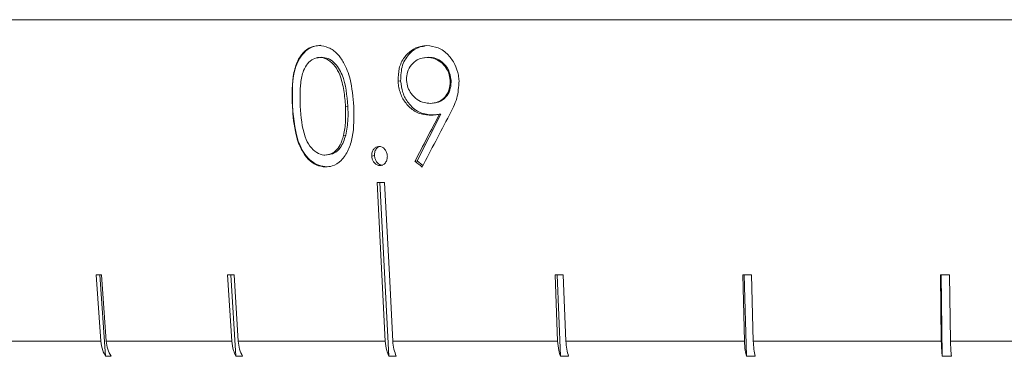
# Model space of a CAD drawing. Header units: inches. Extents: x -3.6 to 22.2, y -7.8 to 16.7.
# Tile 47 of 127: x 4.272 to 5.334, y 0.879 to 1.242. Entities that reach past the tile are written whole.
import ezdxf

# ---------------------------------------------------------------- set-up
doc = ezdxf.new("R2010")
doc.units = ezdxf.units.IN
doc.header["$MEASUREMENT"] = 0

msp = doc.modelspace()

# ---------------------------------------------------------------- linework, layer by layer
at = {"color": 7, "linetype": 'Continuous', "lineweight": 15}
for p, q in [((6.9572, 1.2416), (4.0212, 1.2416)), ((4.5952, 1.2009), (4.5936, 1.2007)), ((4.598, 1.2012), (4.5962, 1.2009)), ((4.7102, 1.2009), (4.7081, 1.2006)), ((4.7136, 1.2012), (4.7116, 1.2009)), ((4.6832, 1.1758), (4.6804, 1.1754)), ((4.7376, 1.1764), (4.7366, 1.1763)), ((4.5666, 1.1485), (4.5665, 1.1484)), ((4.6262, 1.1485), (4.6237, 1.1481)), ((4.7189, 1.1517), (4.7207, 1.152)), ((4.7011, 1.0893), (4.7266, 1.1399)), ((4.7161, 1.1389), (4.7141, 1.1386)), ((4.7266, 1.1399), (4.7251, 1.1396)), ((4.624, 1.1172), (4.6216, 1.1168)), ((4.6044, 1.0958), (4.6063, 1.0961)), ((4.6549, 1.095), (4.652, 1.0946)), ((4.6623, 1.0844), (4.661, 1.0842)), ((4.7011, 1.0893), (4.6986, 1.0889)), ((4.7072, 1.0843), (4.7011, 1.0893)), ((4.6608, 1.0659), (4.6704, 0.8786)), ((4.3546, 0.9663), (4.3597, 0.8949)), ((4.3587, 0.9663), (4.3649, 0.8786)), ((4.3656, 0.8949), (4.3605, 0.9663)), ((4.4966, 0.9663), (4.501, 0.8949)), ((4.5001, 0.9663), (4.5056, 0.8786)), ((4.5081, 0.8949), (4.5037, 0.9663)), ((4.8497, 0.9663), (4.8525, 0.8949)), ((4.852, 0.9663), (4.8555, 0.8786)), ((4.8615, 0.8949), (4.8586, 0.9663)), ((5.0522, 0.9663), (5.0541, 0.8949)), ((5.0537, 0.9663), (5.0561, 0.8786)), ((5.0636, 0.8949), (5.0617, 0.9663)), ((5.2654, 0.9663), (5.2664, 0.8949)), ((5.2662, 0.9663), (5.2674, 0.8786)), ((5.2763, 0.8949), (5.2753, 0.9663)), ((4.2507, 0.8949), (4.3597, 0.8949)), ((4.3656, 0.8949), (4.501, 0.8949)), ((4.5081, 0.8949), (4.6666, 0.8949)), ((4.6747, 0.8949), (4.8525, 0.8949)), ((4.8615, 0.8949), (5.0541, 0.8949)), ((5.0636, 0.8949), (5.2664, 0.8949)), ((5.2763, 0.8949), (5.4842, 0.8949)), ((4.3708, 0.8786), (4.3649, 0.8786)), ((4.5126, 0.8786), (4.5056, 0.8786)), ((4.6785, 0.8786), (4.6704, 0.8786)), ((4.8644, 0.8786), (4.8555, 0.8786)), ((5.0656, 0.8786), (5.0561, 0.8786)), ((5.2773, 0.8786), (5.2674, 0.8786))]:
    msp.add_line(p, q, dxfattribs=at)
at = {"color": 7, "linetype": 'Continuous', "lineweight": 15, "flags": 128}
for points in [[(4.6579, 1.0659), (4.663, 0.9665), (4.6666, 0.8949)], [(4.6747, 0.8949), (4.6711, 0.9665), (4.6659, 1.0659)]]:
    msp.add_lwpolyline(points, dxfattribs=at)
at = {"color": 7, "linetype": 'Continuous', "lineweight": 15}
for centre, major_axis, ratio, start_param, end_param in [((5.645, 1.416), (1.3228, 2.0844), 0.266434, 1.869415, 1.89367), ((5.6449, 1.3965), (1.3211, 2.0831), 0.266387, 1.860395, 1.88727), ((5.425, 1.3064), (1.3917, -0.8679), 0.364266, 4.40181, 4.408115), ((5.4955, 1.19), (1.4183, 0.0733), 0.070593, 4.076882, 4.083933), ((5.4979, 1.0896), (1.4095, 0.1), 0.051167, 3.762719, 3.769814), ((5.4968, 1.0896), (1.4095, 0.0875), 0.061627, 3.919602, 3.926696), ((5.4941, 1.0896), (1.4095, 0.0563), 0.077831, 4.23448, 4.241575), ((5.4925, 1.0896), (1.4095, 0.0384), 0.083147, 4.39241, 4.399505), ((5.4909, 1.0896), (1.4095, 0.0194), 0.086398, 4.550566, 4.557661)]:
    msp.add_ellipse(centre, major_axis=major_axis, ratio=ratio, start_param=start_param, end_param=end_param, dxfattribs=at)
for points, knots in [([(4.5665, 1.1484), (4.5661, 1.1608), (4.5655, 1.1787), (4.5722, 1.1987), (4.5796, 1.2084), (4.5876, 1.2132), (4.5931, 1.2135), (4.5953, 1.2137)], [0, 0, 0, 0, 0.421423, 0.607744, 0.75665, 0.905695, 1, 1, 1, 1]), ([(4.5666, 1.1485), (4.5662, 1.1633), (4.5658, 1.1819), (4.5742, 1.2006), (4.5804, 1.2081), (4.5882, 1.2131), (4.5941, 1.2137), (4.597, 1.214)], [0, 0, 0, 0, 0.498693, 0.624172, 0.749478, 0.874742, 1, 1, 1, 1]), ([(4.5953, 1.2137), (4.5987, 1.2133), (4.6057, 1.2124), (4.615, 1.2054), (4.6233, 1.1939), (4.6305, 1.1745), (4.6318, 1.158), (4.6326, 1.1481)], [0, 0, 0, 0, 0.149598, 0.299876, 0.440817, 0.660676, 1, 1, 1, 1]), ([(4.6804, 1.1754), (4.6806, 1.1801), (4.6808, 1.1894), (4.6864, 1.201), (4.6947, 1.209), (4.7033, 1.2131), (4.7092, 1.2135), (4.7115, 1.2137)], [0, 0, 0, 0, 0.226798, 0.455848, 0.652562, 0.86745, 1, 1, 1, 1]), ([(4.6832, 1.1758), (4.6834, 1.1816), (4.6839, 1.1931), (4.6923, 1.2055), (4.7012, 1.212), (4.707, 1.2128), (4.7091, 1.2131)], [0, 0, 0, 0, 0.306599, 0.612912, 0.854806, 1, 1, 1, 1]), ([(4.7115, 1.2137), (4.7156, 1.2132), (4.7238, 1.2123), (4.7346, 1.2046), (4.742, 1.1939), (4.7455, 1.1838), (4.746, 1.1776), (4.7462, 1.1756)], [0, 0, 0, 0, 0.239826, 0.481748, 0.693205, 0.899479, 1, 1, 1, 1]), ([(4.5962, 1.2009), (4.5937, 1.2006), (4.5887, 1.1999), (4.5826, 1.1945), (4.5776, 1.1857), (4.5742, 1.17), (4.5747, 1.1568), (4.575, 1.1484)], [0, 0, 0, 0, 0.140683, 0.2820179, 0.4233905, 0.6315802, 1, 1, 1, 1]), ([(4.6237, 1.1481), (4.6233, 1.1539), (4.6224, 1.1654), (4.6187, 1.1803), (4.6128, 1.1918), (4.6058, 1.1985), (4.5998, 1.2007), (4.5967, 1.2009), (4.5962, 1.2009)], [0, 0, 0, 0, 0.252942, 0.507451, 0.666681, 0.827449, 0.971153, 1, 1, 1, 1]), ([(4.6262, 1.1485), (4.6253, 1.1601), (4.6238, 1.1774), (4.6135, 1.1945), (4.605, 1.2003), (4.6003, 1.2009), (4.598, 1.2012)], [0, 0, 0, 0, 0.500074, 0.749056, 0.874601, 1, 1, 1, 1]), ([(4.7116, 1.2009), (4.708, 1.2004), (4.7017, 1.1996), (4.6946, 1.1932), (4.6903, 1.1858), (4.6895, 1.1795), (4.6896, 1.1764), (4.6896, 1.1761)], [0, 0, 0, 0, 0.313539, 0.54455, 0.775774, 0.974978, 1, 1, 1, 1]), ([(4.7366, 1.1763), (4.7363, 1.179), (4.7356, 1.1843), (4.7312, 1.1917), (4.7249, 1.1975), (4.7179, 1.2006), (4.7134, 1.2008), (4.7116, 1.2009)], [0, 0, 0, 0, 0.192596, 0.38636, 0.615599, 0.847581, 1, 1, 1, 1]), ([(4.7376, 1.1764), (4.7369, 1.1803), (4.7356, 1.1881), (4.7286, 1.196), (4.7211, 1.2005), (4.7161, 1.201), (4.7136, 1.2012)], [0, 0, 0, 0, 0.278771, 0.558587, 0.779186, 1, 1, 1, 1]), ([(4.7141, 1.1386), (4.7101, 1.139), (4.7022, 1.1398), (4.6919, 1.1473), (4.6844, 1.1574), (4.6811, 1.1675), (4.6806, 1.1736), (4.6804, 1.1754)], [0, 0, 0, 0, 0.237338, 0.476759, 0.689947, 0.906033, 1, 1, 1, 1]), ([(4.7161, 1.1389), (4.7115, 1.1395), (4.7024, 1.1407), (4.6918, 1.1505), (4.6848, 1.1627), (4.6837, 1.1715), (4.6832, 1.1758)], [0, 0, 0, 0, 0.279808, 0.559491, 0.779628, 1, 1, 1, 1]), ([(4.6896, 1.1761), (4.69, 1.1735), (4.6906, 1.1684), (4.6948, 1.1611), (4.7008, 1.1553), (4.7081, 1.1518), (4.713, 1.1515), (4.7152, 1.1514)], [0, 0, 0, 0, 0.180221, 0.361623, 0.589366, 0.815567, 1, 1, 1, 1]), ([(4.7152, 1.1514), (4.7186, 1.1518), (4.7243, 1.1524), (4.731, 1.1578), (4.7352, 1.1644), (4.7367, 1.1711), (4.7366, 1.1751), (4.7366, 1.1763)], [0, 0, 0, 0, 0.295312, 0.499595, 0.703504, 0.912396, 1, 1, 1, 1]), ([(4.7171, 1.1517), (4.7202, 1.152), (4.7264, 1.1526), (4.7333, 1.159), (4.7374, 1.1674), (4.7375, 1.1734), (4.7376, 1.1764)], [0, 0, 0, 0, 0.28025, 0.559573, 0.779792, 1, 1, 1, 1]), ([(4.7462, 1.1756), (4.7458, 1.1692), (4.7451, 1.1594), (4.7402, 1.1477), (4.7373, 1.1419), (4.7358, 1.139)], [0, 0, 0, 0, 0.480035, 0.738548, 1, 1, 1, 1]), ([(4.602, 1.0828), (4.5987, 1.0832), (4.592, 1.084), (4.5832, 1.0907), (4.5754, 1.1018), (4.5684, 1.1213), (4.5672, 1.1379), (4.5665, 1.1484)], [0, 0, 0, 0, 0.145314, 0.291399, 0.430589, 0.640711, 1, 1, 1, 1]), ([(4.6038, 1.0831), (4.6008, 1.0833), (4.5949, 1.0839), (4.5866, 1.0889), (4.5796, 1.0963), (4.5694, 1.1151), (4.5678, 1.1336), (4.5666, 1.1485)], [0, 0, 0, 0, 0.125289, 0.250563, 0.375844, 0.501326, 1, 1, 1, 1]), ([(4.575, 1.1484), (4.5757, 1.1369), (4.5767, 1.1216), (4.5849, 1.1049), (4.5921, 1.0979), (4.5982, 1.0958), (4.6012, 1.0956), (4.6016, 1.0956)], [0, 0, 0, 0, 0.492978, 0.660483, 0.829457, 0.975094, 1, 1, 1, 1]), ([(4.6326, 1.1481), (4.6329, 1.1368), (4.6332, 1.1204), (4.6272, 1.1007), (4.6197, 1.0894), (4.6106, 1.0835), (4.6045, 1.083), (4.602, 1.0828)], [0, 0, 0, 0, 0.381244, 0.555512, 0.731161, 0.891598, 1, 1, 1, 1]), ([(4.6216, 1.1168), (4.6221, 1.1194), (4.6231, 1.1244), (4.624, 1.1349), (4.6238, 1.1428), (4.6237, 1.1481)], [0, 0, 0, 0, 0.250493, 0.501064, 1, 1, 1, 1]), ([(4.624, 1.1172), (4.625, 1.1229), (4.6268, 1.1332), (4.6264, 1.1438), (4.6262, 1.1485)], [0, 0, 0, 0, 0.559602, 1, 1, 1, 1]), ([(4.7251, 1.1396), (4.7232, 1.1394), (4.7205, 1.1389), (4.7168, 1.1387), (4.715, 1.1387), (4.7141, 1.1386)], [0, 0, 0, 0, 0.498954, 0.749345, 1, 1, 1, 1]), ([(4.7246, 1.1396), (4.7233, 1.1394), (4.7205, 1.139), (4.7176, 1.1389), (4.7161, 1.1389)], [0, 0, 0, 0, 0.456015, 1, 1, 1, 1]), ([(4.6016, 1.0956), (4.6045, 1.096), (4.6098, 1.0969), (4.6161, 1.1029), (4.6197, 1.1098), (4.621, 1.1148), (4.6216, 1.1168)], [0, 0, 0, 0, 0.300701, 0.5605529, 0.8200348, 1, 1, 1, 1]), ([(4.6034, 1.0958), (4.6062, 1.0962), (4.6117, 1.0971), (4.6198, 1.1042), (4.6224, 1.1123), (4.624, 1.1172)], [0, 0, 0, 0, 0.280214, 0.560807, 1, 1, 1, 1]), ([(4.652, 1.0946), (4.6521, 1.096), (4.6521, 1.0989), (4.654, 1.1021), (4.6564, 1.1043), (4.6585, 1.1049), (4.6597, 1.105), (4.6599, 1.105)], [0, 0, 0, 0, 0.263865, 0.511661, 0.733126, 0.948035, 1, 1, 1, 1]), ([(4.6599, 1.105), (4.661, 1.1048), (4.6632, 1.1046), (4.6659, 1.1023), (4.6679, 1.0994), (4.6687, 1.0966), (4.6688, 1.095), (4.6689, 1.0946)], [0, 0, 0, 0, 0.243745, 0.490694, 0.701126, 0.922877, 1, 1, 1, 1]), ([(4.661, 1.0842), (4.6599, 1.0843), (4.6577, 1.0846), (4.655, 1.0869), (4.6531, 1.0896), (4.6522, 1.0924), (4.6521, 1.094), (4.652, 1.0946)], [0, 0, 0, 0, 0.241404, 0.485753, 0.694878, 0.89209, 1, 1, 1, 1]), ([(4.6549, 1.095), (4.655, 1.0965), (4.6551, 1.0996), (4.657, 1.1028), (4.6586, 1.1039), (4.6592, 1.1043)], [0, 0, 0, 0, 0.393202, 0.786822, 1, 1, 1, 1]), ([(4.6639, 1.0846), (4.6626, 1.0848), (4.6601, 1.0852), (4.6573, 1.0881), (4.6554, 1.0914), (4.6551, 1.0938), (4.6549, 1.095)], [0, 0, 0, 0, 0.279578, 0.55918, 0.77945, 1, 1, 1, 1]), ([(4.6689, 1.0946), (4.6688, 1.0933), (4.6687, 1.0906), (4.6671, 1.0874), (4.6648, 1.0851), (4.6626, 1.0843), (4.6613, 1.0842), (4.661, 1.0842)], [0, 0, 0, 0, 0.2402568, 0.4832073, 0.7001907, 0.9154835, 1, 1, 1, 1]), ([(4.3597, 0.8949), (4.3602, 0.8915), (4.361, 0.8856), (4.3638, 0.8806), (4.3649, 0.8786)], [0, 0, 0, 0, 0.585348, 1, 1, 1, 1]), ([(4.3708, 0.8786), (4.3694, 0.8811), (4.3667, 0.886), (4.366, 0.892), (4.3656, 0.8949)], [0, 0, 0, 0, 0.496779, 1, 1, 1, 1]), ([(4.501, 0.8949), (4.5014, 0.8915), (4.5022, 0.8856), (4.5046, 0.8806), (4.5056, 0.8786)], [0, 0, 0, 0, 0.585348, 1, 1, 1, 1]), ([(4.5126, 0.8786), (4.5115, 0.8811), (4.5091, 0.886), (4.5084, 0.892), (4.5081, 0.8949)], [0, 0, 0, 0, 0.496656, 1, 1, 1, 1]), ([(4.6666, 0.8949), (4.667, 0.8915), (4.6676, 0.8856), (4.6696, 0.8806), (4.6704, 0.8786)], [0, 0, 0, 0, 0.585349, 1, 1, 1, 1]), ([(4.6785, 0.8786), (4.6776, 0.8811), (4.6756, 0.886), (4.675, 0.892), (4.6747, 0.8949)], [0, 0, 0, 0, 0.496777, 1, 1, 1, 1]), ([(4.8525, 0.8949), (4.8528, 0.8915), (4.8533, 0.8856), (4.8548, 0.8806), (4.8555, 0.8786)], [0, 0, 0, 0, 0.585349, 1, 1, 1, 1]), ([(4.8644, 0.8786), (4.8636, 0.8811), (4.8621, 0.886), (4.8617, 0.892), (4.8615, 0.8949)], [0, 0, 0, 0, 0.4968501, 1, 1, 1, 1]), ([(5.0541, 0.8949), (5.0543, 0.8915), (5.0546, 0.8856), (5.0557, 0.8806), (5.0561, 0.8786)], [0, 0, 0, 0, 0.585346, 1, 1, 1, 1]), ([(5.0656, 0.8786), (5.0651, 0.8811), (5.0641, 0.886), (5.0638, 0.892), (5.0636, 0.8949)], [0, 0, 0, 0, 0.4969012, 1, 1, 1, 1]), ([(5.2664, 0.8949), (5.2665, 0.8915), (5.2667, 0.8856), (5.2672, 0.8806), (5.2674, 0.8786)], [0, 0, 0, 0, 0.585348, 1, 1, 1, 1]), ([(5.2773, 0.8786), (5.277, 0.8811), (5.2765, 0.886), (5.2764, 0.892), (5.2763, 0.8949)], [0, 0, 0, 0, 0.4969284, 1, 1, 1, 1])]:
    msp.add_open_spline(points, degree=3, knots=knots, dxfattribs=at)

doc.saveas('drawing.dxf')
